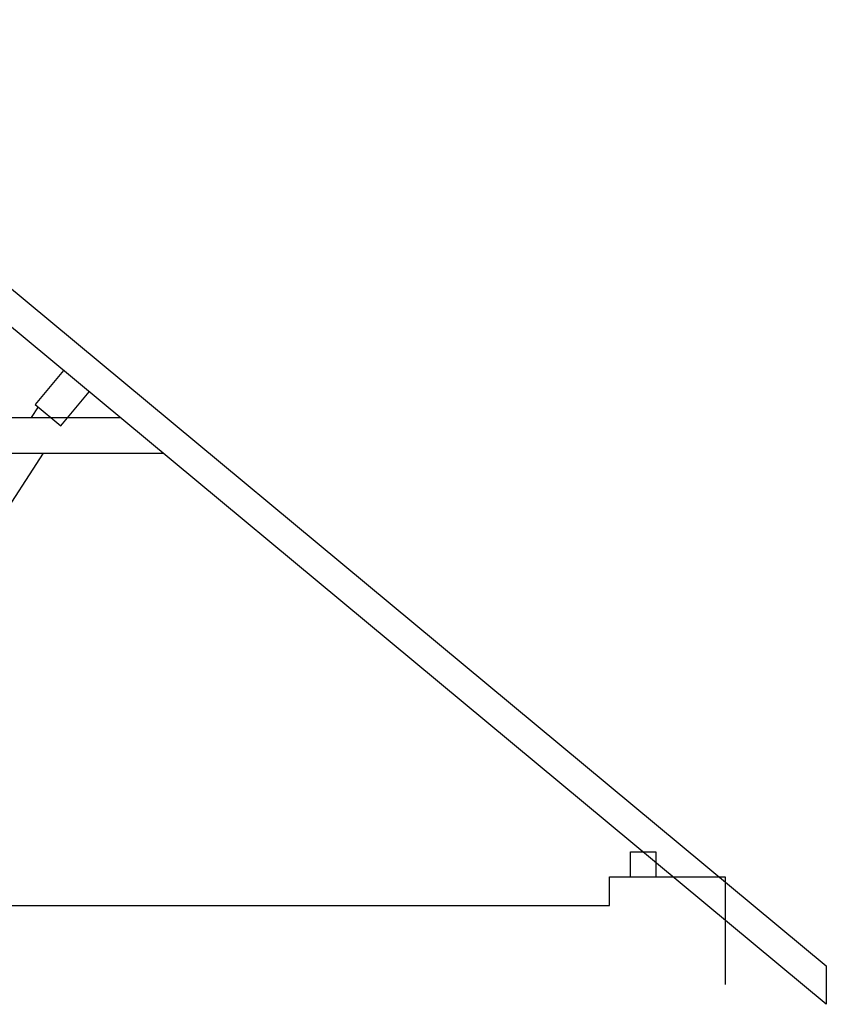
# Model space of a CAD drawing. Header units: millimetres. Extents: x 8221 to 89444, y -105166 to -5578.
# Tile 118 of 118: x 85612 to 89444, y -30358 to -25682. Entities that reach past the tile are written whole.
import ezdxf

# ---------------------------------------------------------------- set-up
doc = ezdxf.new("R2010")
doc.units = ezdxf.units.MM

msp = doc.modelspace()

# ---------------------------------------------------------------- linework, layer by layer
at = {"color": 8}
for p, q in [((85819.1, -27347.1), (85684.9, -27508.6)), ((85807.9, -27610.8), (85942.1, -27449.3)), ((85699.5, -27520.7), (85667, -27570.8)), ((85684.9, -27508.6), (85807.9, -27610.8)), ((84183.5, -27570.8), (86088.4, -27570.8)), ((84183.5, -27740.8), (86293, -27740.8)), ((85723.4, -27740.8), (84327.3, -29888.6)), ((88513.5, -29753.6), (88513.5, -29633.6)), ((88513.5, -29633.6), (88633.5, -29633.6)), ((88633.5, -29633.6), (88633.5, -29753.6)), ((88413.5, -29888.6), (88413.5, -29753.6)), ((88413.5, -29753.6), (88963.5, -29753.6)), ((88963.5, -29753.6), (88963.5, -30263.6)), ((79653.5, -29888.6), (88413.5, -29888.6)), ((79653.5, -29888.6), (88413.5, -29888.6))]:
    msp.add_line(p, q, dxfattribs=at)
msp.add_lwpolyline([(78623.5, -30358.3), (78623.5, -30176.3), (84033.5, -25681.6), (89443.5, -30176.3), (89443.5, -30358.3), (84033.5, -25863.6), (78623.5, -30358.3)], dxfattribs=at)

doc.saveas('drawing.dxf')
